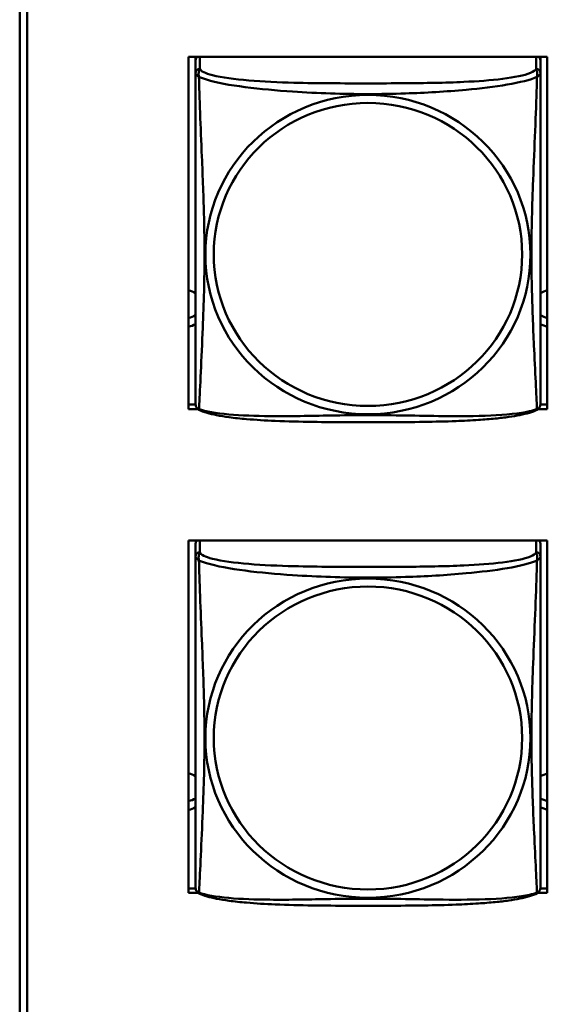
# Model space of a CAD drawing. Header units: inches. Extents: x 0.8 to 72.9, y -5.1 to 48.7.
# Tile 143 of 237: x 53.6 to 54.3, y 9.6 to 10.9. Entities that reach past the tile are written whole.
import ezdxf

# ---------------------------------------------------------------- set-up
doc = ezdxf.new("R2010")
doc.units = ezdxf.units.IN
doc.header["$MEASUREMENT"] = 0
doc.layers.add('Visible Edges(ROSSANSI)', color=7, linetype='Continuous', lineweight=50)
doc.layers.add('Visible Tangent Edges(ROSSANSI)', color=7, linetype='Continuous', lineweight=50)

msp = doc.modelspace()

# ---------------------------------------------------------------- linework, layer by layer
at = {"layer": 'Visible Edges(ROSSANSI)'}
for p, q in [((53.5656, 8.2253), (53.5656, 13.1784)), ((53.5756, 13.1788), (53.5756, 8.2257)), ((53.7971, 10.3879), (53.7971, 10.8704)), ((53.7971, 10.8704), (54.2886, 10.8704)), ((53.8066, 10.8659), (53.8066, 10.8704)), ((54.2791, 10.8704), (54.2791, 10.8658)), ((54.2886, 10.8704), (54.2886, 10.3879)), ((53.8066, 10.8658), (53.8066, 10.8481)), ((54.2791, 10.8481), (54.2791, 10.8658)), ((53.7971, 10.394), (53.8067, 10.394)), ((53.8095, 10.3879), (53.7971, 10.3879)), ((54.2886, 10.3879), (54.2761, 10.3879)), ((54.279, 10.394), (54.2886, 10.394)), ((53.7971, 9.7252), (53.7971, 10.2077)), ((53.7971, 10.2077), (54.2886, 10.2077)), ((53.8066, 10.2035), (53.8066, 10.1858)), ((54.2791, 10.1858), (54.2791, 10.2035)), ((54.2886, 10.2077), (54.2886, 9.7252)), ((53.7971, 9.7312), (53.8067, 9.7312)), ((53.8101, 9.7252), (53.7971, 9.7252)), ((54.2886, 9.7252), (54.2756, 9.7252)), ((54.279, 9.7312), (54.2886, 9.7312))]:
    msp.add_line(p, q, dxfattribs=at)
for centre, start, end in [((53.8204, 10.3951), 180, 189.1496), ((54.2653, 10.3951), 350.8504, 360), ((53.8204, 9.7328), 180, 189.1496), ((54.2653, 9.7328), 350.8504, 360)]:
    msp.add_arc(centre, 0.0138, start, end, dxfattribs=at)
for centre, major_axis, start_param, end_param in [((53.8125, 10.8658), (-0.00591, 0), 5.349305, 6.283185), ((54.2732, 10.8658), (0.00591, 0), 0, 0.93388), ((53.7931, 10.5255), (0.0255, 0), 1.012755, 1.414242), ((54.2931, 10.5255), (0.0255, 0), 1.749315, 2.154575), ((53.7931, 10.5375), (0.0255, 0), 4.868944, 5.27043), ((54.2931, 10.5375), (0.0255, 0), 4.12861, 4.533871), ((53.7931, 10.5255), (-0.0255, 0), 1.727351, 2.128837), ((54.2931, 10.5255), (-0.0255, 0), 0.987017, 1.392278), ((53.8125, 10.2035), (-0.00591, 0), 5.467882, 6.283185), ((54.2732, 10.2035), (0.00591, 0), 0, 0.815303), ((53.7931, 9.8638), (0.0255, 0), 1.012755, 1.414242), ((54.2931, 9.8638), (0.0255, 0), 1.749315, 2.154575), ((53.7931, 9.8758), (0.0255, 0), 4.868944, 5.27043), ((54.2931, 9.8758), (0.0255, 0), 4.12861, 4.533871), ((53.7931, 9.8638), (-0.0255, 0), 1.727351, 2.128837), ((54.2931, 9.8638), (-0.0255, 0), 0.987017, 1.392278)]:
    msp.add_ellipse(centre, major_axis=major_axis, ratio=0.981793, start_param=start_param, end_param=end_param, dxfattribs=at)
for points, knots in [([(53.8066, 10.8481), (53.8066, 10.8455), (53.8066, 10.8409), (53.8066, 10.8348), (53.8066, 10.8235), (53.8066, 10.8071), (53.8066, 10.7893), (53.8066, 10.7714), (53.8066, 10.7522), (53.8066, 10.7331), (53.8066, 10.706), (53.8066, 10.6788), (53.8066, 10.652), (53.8066, 10.6353), (53.8066, 10.6186), (53.8066, 10.602), (53.8066, 10.5688), (53.8066, 10.5356), (53.8066, 10.5034), (53.8066, 10.4632), (53.8066, 10.4228), (53.8066, 10.4042), (53.8066, 10.3984), (53.8066, 10.3952), (53.8066, 10.3951)], [0.325731, 0.325731, 0.325731, 0.325731, 0.404774, 0.404774, 0.404774, 0.550532, 0.550532, 0.550532, 0.69629, 0.69629, 0.69629, 0.902598, 0.902598, 0.902598, 1.03154, 1.03154, 1.03154, 1.289425, 1.289425, 1.289425, 1.610774, 1.610774, 1.610774, 1.710218, 1.710218, 1.710218, 1.710218]), ([(54.2791, 10.3951), (54.2791, 10.3951), (54.2791, 10.396), (54.2791, 10.3977), (54.2791, 10.4024), (54.2791, 10.4133), (54.2791, 10.4271), (54.2791, 10.4409), (54.2791, 10.4575), (54.2791, 10.4749), (54.2791, 10.4995), (54.2791, 10.5259), (54.2791, 10.5523), (54.2791, 10.5688), (54.2791, 10.5854), (54.2791, 10.602), (54.2791, 10.6352), (54.2791, 10.6685), (54.2791, 10.7025), (54.2791, 10.7448), (54.2791, 10.7906), (54.2791, 10.8222), (54.2791, 10.8346), (54.2791, 10.844), (54.2791, 10.8481)], [0.352862, 0.352862, 0.352862, 0.352862, 0.404774, 0.404774, 0.404774, 0.550532, 0.550532, 0.550532, 0.69629, 0.69629, 0.69629, 0.902598, 0.902598, 0.902598, 1.03154, 1.03154, 1.03154, 1.289425, 1.289425, 1.289425, 1.610774, 1.610774, 1.610774, 1.73735, 1.73735, 1.73735, 1.73735]), ([(53.8108, 10.387), (53.8103, 10.3873), (53.8097, 10.3877), (53.8088, 10.3885), (53.8084, 10.389), (53.8078, 10.3899), (53.8076, 10.3903), (53.8072, 10.3911), (53.8071, 10.3915), (53.8069, 10.3923), (53.8068, 10.3926), (53.8068, 10.3929)], [0.02273771, 0.02273771, 0.02273771, 0.02273771, 0.02954865, 0.02954865, 0.03635958, 0.03635958, 0.04317052, 0.04317052, 0.04998146, 0.04998146, 0.0567924, 0.0567924, 0.0567924, 0.0567924]), ([(54.2749, 10.387), (54.2715, 10.3853), (54.268, 10.384), (54.26, 10.3816), (54.2555, 10.3805), (54.246, 10.3786), (54.241, 10.3778), (54.2299, 10.3762), (54.2237, 10.3755), (54.2098, 10.3741), (54.202, 10.3734), (54.1842, 10.3723), (54.174, 10.3718), (54.1491, 10.3708), (54.1344, 10.3705), (54.1027, 10.37), (54.0857, 10.3699), (54.0517, 10.3698), (54.0347, 10.3698), (54.0007, 10.3699), (53.9836, 10.37), (53.9496, 10.3705), (53.9325, 10.3709), (53.9022, 10.3722), (53.8891, 10.373), (53.8681, 10.3748), (53.8601, 10.3756), (53.8465, 10.3775), (53.8408, 10.3784), (53.8307, 10.3804), (53.8263, 10.3814), (53.818, 10.3838), (53.8143, 10.3852), (53.8108, 10.387)], [-1.678204, -1.678204, -1.678204, -1.678204, -1.629815, -1.629815, -1.580861, -1.580861, -1.532583, -1.532583, -1.479316, -1.479316, -1.416961, -1.416961, -1.337799, -1.337799, -1.226353, -1.226353, -1.09702, -1.09702, -0.967687, -0.967687, -0.838354, -0.838354, -0.709022, -0.709022, -0.60577, -0.60577, -0.53827, -0.53827, -0.483941, -0.483941, -0.435529, -0.435529, -0.384876, -0.384876, -0.384876, -0.384876]), ([(54.2749, 10.387), (54.2754, 10.3873), (54.2759, 10.3877), (54.2768, 10.3885), (54.2772, 10.389), (54.2778, 10.3899), (54.2781, 10.3903), (54.2784, 10.3911), (54.2786, 10.3915), (54.2788, 10.3923), (54.2788, 10.3926), (54.2789, 10.3929)], [0.02273771, 0.02273771, 0.02273771, 0.02273771, 0.02954865, 0.02954865, 0.03635958, 0.03635958, 0.04317052, 0.04317052, 0.04998146, 0.04998146, 0.0567924, 0.0567924, 0.0567924, 0.0567924]), ([(53.8066, 10.1858), (53.8066, 10.1833), (53.8066, 10.1786), (53.8066, 10.1725), (53.8066, 10.1612), (53.8066, 10.1449), (53.8066, 10.127), (53.8066, 10.1092), (53.8066, 10.09), (53.8066, 10.0708), (53.8066, 10.0437), (53.8066, 10.0165), (53.8066, 9.9897), (53.8066, 9.973), (53.8066, 9.9564), (53.8066, 9.9397), (53.8066, 9.9065), (53.8066, 9.8733), (53.8066, 9.8411), (53.8066, 9.8009), (53.8066, 9.7605), (53.8066, 9.7419), (53.8066, 9.7361), (53.8066, 9.7329), (53.8066, 9.7329)], [0.325731, 0.325731, 0.325731, 0.325731, 0.404774, 0.404774, 0.404774, 0.550532, 0.550532, 0.550532, 0.69629, 0.69629, 0.69629, 0.902598, 0.902598, 0.902598, 1.03154, 1.03154, 1.03154, 1.289425, 1.289425, 1.289425, 1.610774, 1.610774, 1.610774, 1.710218, 1.710218, 1.710218, 1.710218]), ([(54.2791, 9.7329), (54.2791, 9.7329), (54.2791, 9.7337), (54.2791, 9.7354), (54.2791, 9.7401), (54.2791, 9.751), (54.2791, 9.7648), (54.2791, 9.7787), (54.2791, 9.7952), (54.2791, 9.8126), (54.2791, 9.8373), (54.2791, 9.8637), (54.2791, 9.8901), (54.2791, 9.9065), (54.2791, 9.9231), (54.2791, 9.9397), (54.2791, 9.973), (54.2791, 10.0062), (54.2791, 10.0402), (54.2791, 10.0825), (54.2791, 10.1284), (54.2791, 10.1599), (54.2791, 10.1724), (54.2791, 10.1817), (54.2791, 10.1858)], [0.352862, 0.352862, 0.352862, 0.352862, 0.404774, 0.404774, 0.404774, 0.550532, 0.550532, 0.550532, 0.69629, 0.69629, 0.69629, 0.902598, 0.902598, 0.902598, 1.03154, 1.03154, 1.03154, 1.289425, 1.289425, 1.289425, 1.610774, 1.610774, 1.610774, 1.73735, 1.73735, 1.73735, 1.73735]), ([(53.8108, 9.7248), (53.8103, 9.725), (53.8097, 9.7254), (53.8088, 9.7262), (53.8084, 9.7267), (53.8078, 9.7276), (53.8076, 9.728), (53.8072, 9.7289), (53.8071, 9.7293), (53.8069, 9.73), (53.8068, 9.7303), (53.8068, 9.7307)], [0.02273771, 0.02273771, 0.02273771, 0.02273771, 0.02954865, 0.02954865, 0.03635958, 0.03635958, 0.04317052, 0.04317052, 0.04998146, 0.04998146, 0.0567924, 0.0567924, 0.0567924, 0.0567924]), ([(54.2749, 9.7248), (54.2715, 9.723), (54.268, 9.7217), (54.26, 9.7193), (54.2555, 9.7182), (54.246, 9.7163), (54.241, 9.7155), (54.2299, 9.7139), (54.2237, 9.7132), (54.2098, 9.7118), (54.202, 9.7112), (54.1842, 9.71), (54.174, 9.7095), (54.1491, 9.7085), (54.1344, 9.7082), (54.1027, 9.7077), (54.0857, 9.7076), (54.0517, 9.7076), (54.0347, 9.7076), (54.0007, 9.7076), (53.9836, 9.7077), (53.9496, 9.7082), (53.9325, 9.7086), (53.9022, 9.7099), (53.8891, 9.7107), (53.8681, 9.7125), (53.8601, 9.7134), (53.8465, 9.7152), (53.8408, 9.7161), (53.8307, 9.7181), (53.8263, 9.7191), (53.818, 9.7216), (53.8143, 9.7229), (53.8108, 9.7248)], [-1.678204, -1.678204, -1.678204, -1.678204, -1.629815, -1.629815, -1.580861, -1.580861, -1.532583, -1.532583, -1.479316, -1.479316, -1.416961, -1.416961, -1.337799, -1.337799, -1.226353, -1.226353, -1.09702, -1.09702, -0.967687, -0.967687, -0.838354, -0.838354, -0.709022, -0.709022, -0.60577, -0.60577, -0.53827, -0.53827, -0.483941, -0.483941, -0.435529, -0.435529, -0.384876, -0.384876, -0.384876, -0.384876]), ([(54.2749, 9.7248), (54.2754, 9.725), (54.2759, 9.7254), (54.2768, 9.7262), (54.2772, 9.7267), (54.2778, 9.7276), (54.2781, 9.728), (54.2784, 9.7289), (54.2786, 9.7293), (54.2788, 9.73), (54.2788, 9.7303), (54.2789, 9.7307)], [0.02273771, 0.02273771, 0.02273771, 0.02273771, 0.02954865, 0.02954865, 0.03635958, 0.03635958, 0.04317052, 0.04317052, 0.04998146, 0.04998146, 0.0567924, 0.0567924, 0.0567924, 0.0567924])]:
    msp.add_open_spline(points, degree=3, knots=knots, dxfattribs=at)
at = {"layer": 'Visible Tangent Edges(ROSSANSI)'}
for p, q in [((53.8125, 10.8539), (53.8125, 10.8704)), ((54.2732, 10.8704), (54.2732, 10.8539)), ((53.8125, 10.1916), (53.8125, 10.2077)), ((54.2732, 10.2077), (54.2732, 10.1916))]:
    msp.add_line(p, q, dxfattribs=at)
for centre, major_axis, start_param, end_param in [((53.8125, 10.8481), (-0.00591, 0), 4.712389, 6.283185), ((54.2732, 10.8481), (0.00591, 0), 0, 1.570796), ((53.8125, 10.1858), (-0.00591, 0), 4.712389, 6.283185), ((54.2732, 10.1858), (0.00591, 0), 0, 1.570796)]:
    msp.add_ellipse(centre, major_axis=major_axis, ratio=0.981793, start_param=start_param, end_param=end_param, dxfattribs=at)
for centre, major_axis in [((54.0428, 10.5994), (-0.2227, 0)), ((54.0428, 10.5996), (-0.2113, 0)), ((54.0428, 9.9371), (-0.2227, 0)), ((54.0428, 9.9373), (-0.2113, 0))]:
    msp.add_ellipse(centre, major_axis=major_axis, ratio=0.981793, dxfattribs=at)
for points, knots in [([(53.8066, 10.8481), (53.8066, 10.8478), (53.8066, 10.8475), (53.8067, 10.8471), (53.8067, 10.8469), (53.8069, 10.8466), (53.8069, 10.8465), (53.8071, 10.8463), (53.8071, 10.8462), (53.8074, 10.846), (53.8075, 10.8458), (53.8081, 10.8452), (53.8086, 10.8448), (53.8098, 10.8439), (53.8104, 10.8434), (53.8112, 10.8428)], [-0.0844808, -0.0844808, -0.0844808, -0.0844808, -0.06943799, -0.06943799, -0.05587828, -0.05587828, -0.04740346, -0.04740346, -0.04210669, -0.04210669, -0.03151317, -0.03151317, -0.01456352, -0.01456352, 0.00026741, 0.00026741, 0.00026741, 0.00026741]), ([(53.8112, 10.8428), (53.8109, 10.8439), (53.8108, 10.845), (53.8108, 10.8469), (53.8108, 10.8478), (53.811, 10.8492), (53.8111, 10.8496), (53.8112, 10.8502), (53.8113, 10.8505), (53.8115, 10.851), (53.8116, 10.8512), (53.8118, 10.852), (53.812, 10.8523), (53.8123, 10.8531), (53.8124, 10.8535), (53.8125, 10.8539)], [-0.00026741, -0.00026741, -0.00026741, -0.00026741, 0.01456352, 0.01456352, 0.03151317, 0.03151317, 0.04210669, 0.04210669, 0.04740346, 0.04740346, 0.05587828, 0.05587828, 0.06943799, 0.06943799, 0.0844808, 0.0844808, 0.0844808, 0.0844808]), ([(53.8112, 10.3879), (53.8113, 10.3895), (53.8114, 10.3918), (53.8116, 10.3946), (53.8126, 10.4145), (53.8148, 10.4576), (53.8165, 10.4991), (53.8178, 10.5324), (53.8188, 10.5659), (53.8188, 10.5994), (53.8188, 10.6161), (53.8186, 10.6329), (53.8182, 10.6499), (53.8175, 10.6771), (53.8164, 10.7052), (53.8152, 10.7337), (53.8144, 10.7539), (53.8135, 10.7744), (53.8128, 10.7936), (53.8121, 10.8127), (53.8115, 10.8305), (53.8112, 10.8428)], [-1.657319, -1.657319, -1.657319, -1.657319, -1.610774, -1.610774, -1.610774, -1.289425, -1.289425, -1.289425, -1.03154, -1.03154, -1.03154, -0.902598, -0.902598, -0.902598, -0.69629, -0.69629, -0.69629, -0.550532, -0.550532, -0.550532, -0.405761, -0.405761, -0.405761, -0.405761]), ([(53.8112, 10.8428), (53.814, 10.8415), (53.8175, 10.8402), (53.8215, 10.839), (53.8491, 10.8307), (53.8961, 10.8256), (53.9396, 10.8227), (53.9746, 10.8203), (54.0088, 10.8193), (54.0428, 10.8193), (54.0599, 10.8193), (54.0769, 10.8196), (54.0941, 10.8201), (54.1216, 10.821), (54.1497, 10.8226), (54.1774, 10.8251), (54.1969, 10.8269), (54.2163, 10.8292), (54.2336, 10.8322), (54.2507, 10.8352), (54.2657, 10.8388), (54.2745, 10.8428)], [-1.657319, -1.657319, -1.657319, -1.657319, -1.610774, -1.610774, -1.610774, -1.289425, -1.289425, -1.289425, -1.03154, -1.03154, -1.03154, -0.902598, -0.902598, -0.902598, -0.69629, -0.69629, -0.69629, -0.550532, -0.550532, -0.550532, -0.405761, -0.405761, -0.405761, -0.405761]), ([(54.2732, 10.8539), (54.2726, 10.8519), (54.2698, 10.8499), (54.2654, 10.8482), (54.2573, 10.8449), (54.2434, 10.8421), (54.2273, 10.8401), (54.2111, 10.8381), (54.1929, 10.8368), (54.1743, 10.8359), (54.148, 10.8347), (54.1207, 10.8343), (54.0936, 10.8341), (54.0767, 10.834), (54.0598, 10.8339), (54.0428, 10.8339), (54.009, 10.8339), (53.9751, 10.834), (53.9414, 10.8348), (53.8994, 10.8359), (53.8555, 10.8386), (53.8299, 10.8451), (53.8199, 10.8476), (53.8135, 10.8507), (53.8125, 10.8539)], [0.325731, 0.325731, 0.325731, 0.325731, 0.404774, 0.404774, 0.404774, 0.550532, 0.550532, 0.550532, 0.69629, 0.69629, 0.69629, 0.902598, 0.902598, 0.902598, 1.03154, 1.03154, 1.03154, 1.289425, 1.289425, 1.289425, 1.610774, 1.610774, 1.610774, 1.73735, 1.73735, 1.73735, 1.73735]), ([(54.2745, 10.8428), (54.2744, 10.8388), (54.2743, 10.8343), (54.2741, 10.8293), (54.273, 10.7949), (54.2709, 10.7457), (54.2692, 10.7017), (54.2678, 10.6665), (54.2668, 10.6329), (54.2668, 10.5994), (54.2668, 10.5827), (54.2671, 10.566), (54.2675, 10.5492), (54.2682, 10.5225), (54.2693, 10.4953), (54.2705, 10.4695), (54.2713, 10.4513), (54.2722, 10.4338), (54.2729, 10.4191), (54.2736, 10.4045), (54.2742, 10.3929), (54.2745, 10.3879)], [-1.657319, -1.657319, -1.657319, -1.657319, -1.610774, -1.610774, -1.610774, -1.289425, -1.289425, -1.289425, -1.03154, -1.03154, -1.03154, -0.902598, -0.902598, -0.902598, -0.69629, -0.69629, -0.69629, -0.550532, -0.550532, -0.550532, -0.405761, -0.405761, -0.405761, -0.405761]), ([(54.2732, 10.8539), (54.2732, 10.8535), (54.2734, 10.8531), (54.2737, 10.8523), (54.2738, 10.852), (54.2741, 10.8512), (54.2742, 10.851), (54.2744, 10.8505), (54.2744, 10.8502), (54.2746, 10.8496), (54.2747, 10.8492), (54.2749, 10.8478), (54.2749, 10.8469), (54.2748, 10.845), (54.2747, 10.8439), (54.2745, 10.8428)], [-0.0844808, -0.0844808, -0.0844808, -0.0844808, -0.06943799, -0.06943799, -0.05587828, -0.05587828, -0.04740346, -0.04740346, -0.04210669, -0.04210669, -0.03151317, -0.03151317, -0.01456352, -0.01456352, 0.00026741, 0.00026741, 0.00026741, 0.00026741]), ([(54.2745, 10.8428), (54.2753, 10.8434), (54.2759, 10.8439), (54.2771, 10.8448), (54.2775, 10.8452), (54.2781, 10.8458), (54.2783, 10.846), (54.2785, 10.8462), (54.2786, 10.8463), (54.2787, 10.8465), (54.2788, 10.8466), (54.279, 10.8469), (54.279, 10.8471), (54.2791, 10.8475), (54.2791, 10.8478), (54.2791, 10.8481)], [-0.00026741, -0.00026741, -0.00026741, -0.00026741, 0.01456352, 0.01456352, 0.03151317, 0.03151317, 0.04210669, 0.04210669, 0.04740346, 0.04740346, 0.05587828, 0.05587828, 0.06943799, 0.06943799, 0.0844808, 0.0844808, 0.0844808, 0.0844808]), ([(53.8112, 10.3879), (53.8104, 10.3881), (53.8098, 10.3883), (53.8086, 10.3891), (53.8081, 10.3896), (53.8075, 10.3905), (53.8074, 10.3909), (53.8071, 10.3915), (53.8071, 10.3917), (53.8069, 10.3922), (53.8069, 10.3925), (53.8068, 10.3929), (53.8068, 10.3929), (53.8068, 10.3929)], [-0.00026741, -0.00026741, -0.00026741, -0.00026741, 0.01456352, 0.01456352, 0.03151317, 0.03151317, 0.04210669, 0.04210669, 0.04740346, 0.04740346, 0.05587828, 0.05587828, 0.0567924, 0.0567924, 0.0567924, 0.0567924]), ([(53.8108, 10.387), (53.8108, 10.387), (53.8108, 10.3871), (53.8108, 10.3873), (53.8109, 10.3875), (53.8112, 10.3879)], [-0.02273771, -0.02273771, -0.02273771, -0.02273771, -0.01456352, -0.01456352, 0.00026741, 0.00026741, 0.00026741, 0.00026741]), ([(54.2745, 10.3879), (54.2717, 10.3868), (54.2682, 10.3858), (54.2642, 10.3849), (54.2366, 10.3787), (54.1895, 10.3778), (54.146, 10.3782), (54.1111, 10.3786), (54.0769, 10.3795), (54.0428, 10.3795), (54.0258, 10.3795), (54.0088, 10.3793), (53.9916, 10.379), (53.9641, 10.3786), (53.936, 10.3779), (53.9083, 10.3781), (53.8887, 10.3783), (53.8694, 10.379), (53.8521, 10.3805), (53.8349, 10.3821), (53.82, 10.3845), (53.8112, 10.3879)], [-1.657319, -1.657319, -1.657319, -1.657319, -1.610774, -1.610774, -1.610774, -1.289425, -1.289425, -1.289425, -1.03154, -1.03154, -1.03154, -0.902598, -0.902598, -0.902598, -0.69629, -0.69629, -0.69629, -0.550532, -0.550532, -0.550532, -0.405761, -0.405761, -0.405761, -0.405761]), ([(54.2789, 10.3929), (54.2789, 10.3929), (54.2789, 10.3929), (54.2788, 10.3925), (54.2787, 10.3922), (54.2786, 10.3917), (54.2785, 10.3915), (54.2783, 10.3909), (54.2781, 10.3905), (54.2775, 10.3896), (54.2771, 10.3891), (54.2759, 10.3883), (54.2753, 10.3881), (54.2745, 10.3879)], [-0.0567924, -0.0567924, -0.0567924, -0.0567924, -0.05587828, -0.05587828, -0.04740346, -0.04740346, -0.04210669, -0.04210669, -0.03151317, -0.03151317, -0.01456352, -0.01456352, 0.00026741, 0.00026741, 0.00026741, 0.00026741]), ([(54.2745, 10.3879), (54.2747, 10.3875), (54.2748, 10.3873), (54.2749, 10.3871), (54.2749, 10.387), (54.2749, 10.387)], [-0.00026741, -0.00026741, -0.00026741, -0.00026741, 0.01456352, 0.01456352, 0.02273771, 0.02273771, 0.02273771, 0.02273771]), ([(53.8066, 10.1858), (53.8066, 10.1855), (53.8066, 10.1853), (53.8067, 10.1849), (53.8067, 10.1847), (53.8069, 10.1844), (53.8069, 10.1842), (53.8071, 10.184), (53.8071, 10.184), (53.8074, 10.1837), (53.8075, 10.1835), (53.8081, 10.183), (53.8086, 10.1825), (53.8098, 10.1816), (53.8104, 10.1811), (53.8112, 10.1805)], [-0.0844808, -0.0844808, -0.0844808, -0.0844808, -0.06943799, -0.06943799, -0.05587828, -0.05587828, -0.04740346, -0.04740346, -0.04210669, -0.04210669, -0.03151317, -0.03151317, -0.01456352, -0.01456352, 0.00026741, 0.00026741, 0.00026741, 0.00026741]), ([(53.8112, 10.1805), (53.8109, 10.1817), (53.8108, 10.1827), (53.8108, 10.1847), (53.8108, 10.1856), (53.811, 10.1869), (53.8111, 10.1873), (53.8112, 10.188), (53.8113, 10.1882), (53.8115, 10.1887), (53.8116, 10.189), (53.8118, 10.1897), (53.812, 10.1901), (53.8123, 10.1909), (53.8124, 10.1912), (53.8125, 10.1916)], [-0.00026741, -0.00026741, -0.00026741, -0.00026741, 0.01456352, 0.01456352, 0.03151317, 0.03151317, 0.04210669, 0.04210669, 0.04740346, 0.04740346, 0.05587828, 0.05587828, 0.06943799, 0.06943799, 0.0844808, 0.0844808, 0.0844808, 0.0844808]), ([(54.2732, 10.1916), (54.2726, 10.1896), (54.2698, 10.1877), (54.2654, 10.1859), (54.2573, 10.1826), (54.2434, 10.1798), (54.2273, 10.1778), (54.2111, 10.1758), (54.1929, 10.1745), (54.1743, 10.1736), (54.148, 10.1724), (54.1207, 10.172), (54.0936, 10.1718), (54.0767, 10.1717), (54.0598, 10.1717), (54.0428, 10.1717), (54.009, 10.1717), (53.9751, 10.1717), (53.9414, 10.1726), (53.8994, 10.1737), (53.8555, 10.1763), (53.8299, 10.1828), (53.8199, 10.1854), (53.8135, 10.1885), (53.8125, 10.1916)], [0.325731, 0.325731, 0.325731, 0.325731, 0.404774, 0.404774, 0.404774, 0.550532, 0.550532, 0.550532, 0.69629, 0.69629, 0.69629, 0.902598, 0.902598, 0.902598, 1.03154, 1.03154, 1.03154, 1.289425, 1.289425, 1.289425, 1.610774, 1.610774, 1.610774, 1.73735, 1.73735, 1.73735, 1.73735]), ([(54.2732, 10.1916), (54.2732, 10.1912), (54.2734, 10.1909), (54.2737, 10.1901), (54.2738, 10.1897), (54.2741, 10.189), (54.2742, 10.1887), (54.2744, 10.1882), (54.2744, 10.188), (54.2746, 10.1873), (54.2747, 10.1869), (54.2749, 10.1856), (54.2749, 10.1847), (54.2748, 10.1827), (54.2747, 10.1817), (54.2745, 10.1805)], [-0.0844808, -0.0844808, -0.0844808, -0.0844808, -0.06943799, -0.06943799, -0.05587828, -0.05587828, -0.04740346, -0.04740346, -0.04210669, -0.04210669, -0.03151317, -0.03151317, -0.01456352, -0.01456352, 0.00026741, 0.00026741, 0.00026741, 0.00026741]), ([(54.2745, 10.1805), (54.2753, 10.1811), (54.2759, 10.1816), (54.2771, 10.1825), (54.2775, 10.183), (54.2781, 10.1835), (54.2783, 10.1837), (54.2785, 10.184), (54.2786, 10.184), (54.2787, 10.1842), (54.2788, 10.1844), (54.279, 10.1847), (54.279, 10.1849), (54.2791, 10.1853), (54.2791, 10.1855), (54.2791, 10.1858)], [-0.00026741, -0.00026741, -0.00026741, -0.00026741, 0.01456352, 0.01456352, 0.03151317, 0.03151317, 0.04210669, 0.04210669, 0.04740346, 0.04740346, 0.05587828, 0.05587828, 0.06943799, 0.06943799, 0.0844808, 0.0844808, 0.0844808, 0.0844808]), ([(53.8112, 9.7256), (53.8113, 9.7272), (53.8114, 9.7295), (53.8116, 9.7324), (53.8126, 9.7522), (53.8148, 9.7953), (53.8165, 9.8369), (53.8178, 9.8702), (53.8188, 9.9037), (53.8188, 9.9371), (53.8188, 9.9539), (53.8186, 9.9706), (53.8182, 9.9876), (53.8175, 10.0148), (53.8164, 10.0429), (53.8152, 10.0715), (53.8144, 10.0917), (53.8135, 10.1121), (53.8128, 10.1314), (53.8121, 10.1505), (53.8115, 10.1682), (53.8112, 10.1805)], [-1.657319, -1.657319, -1.657319, -1.657319, -1.610774, -1.610774, -1.610774, -1.289425, -1.289425, -1.289425, -1.03154, -1.03154, -1.03154, -0.902598, -0.902598, -0.902598, -0.69629, -0.69629, -0.69629, -0.550532, -0.550532, -0.550532, -0.405761, -0.405761, -0.405761, -0.405761]), ([(53.8112, 10.1805), (53.814, 10.1792), (53.8175, 10.178), (53.8215, 10.1768), (53.8491, 10.1684), (53.8961, 10.1633), (53.9396, 10.1604), (53.9746, 10.1581), (54.0088, 10.157), (54.0428, 10.157), (54.0599, 10.157), (54.0769, 10.1573), (54.0941, 10.1579), (54.1216, 10.1587), (54.1497, 10.1603), (54.1774, 10.1629), (54.1969, 10.1647), (54.2163, 10.167), (54.2336, 10.1699), (54.2507, 10.1729), (54.2657, 10.1765), (54.2745, 10.1805)], [-1.657319, -1.657319, -1.657319, -1.657319, -1.610774, -1.610774, -1.610774, -1.289425, -1.289425, -1.289425, -1.03154, -1.03154, -1.03154, -0.902598, -0.902598, -0.902598, -0.69629, -0.69629, -0.69629, -0.550532, -0.550532, -0.550532, -0.405761, -0.405761, -0.405761, -0.405761]), ([(54.2745, 10.1805), (54.2744, 10.1766), (54.2743, 10.172), (54.2741, 10.167), (54.273, 10.1326), (54.2709, 10.0834), (54.2692, 10.0395), (54.2678, 10.0042), (54.2668, 9.9706), (54.2668, 9.9371), (54.2668, 9.9204), (54.2671, 9.9037), (54.2675, 9.887), (54.2682, 9.8602), (54.2693, 9.833), (54.2705, 9.8073), (54.2713, 9.7891), (54.2722, 9.7715), (54.2729, 9.7568), (54.2736, 9.7422), (54.2742, 9.7306), (54.2745, 9.7256)], [-1.657319, -1.657319, -1.657319, -1.657319, -1.610774, -1.610774, -1.610774, -1.289425, -1.289425, -1.289425, -1.03154, -1.03154, -1.03154, -0.902598, -0.902598, -0.902598, -0.69629, -0.69629, -0.69629, -0.550532, -0.550532, -0.550532, -0.405761, -0.405761, -0.405761, -0.405761]), ([(53.8112, 9.7256), (53.8104, 9.7258), (53.8098, 9.7261), (53.8086, 9.7268), (53.8081, 9.7274), (53.8075, 9.7283), (53.8074, 9.7286), (53.8071, 9.7292), (53.8071, 9.7294), (53.8069, 9.7299), (53.8069, 9.7302), (53.8068, 9.7306), (53.8068, 9.7306), (53.8068, 9.7307)], [-0.00026741, -0.00026741, -0.00026741, -0.00026741, 0.01456352, 0.01456352, 0.03151317, 0.03151317, 0.04210669, 0.04210669, 0.04740346, 0.04740346, 0.05587828, 0.05587828, 0.0567924, 0.0567924, 0.0567924, 0.0567924]), ([(53.8108, 9.7248), (53.8108, 9.7248), (53.8108, 9.7248), (53.8108, 9.725), (53.8109, 9.7252), (53.8112, 9.7256)], [-0.02273771, -0.02273771, -0.02273771, -0.02273771, -0.01456352, -0.01456352, 0.00026741, 0.00026741, 0.00026741, 0.00026741]), ([(54.2745, 9.7256), (54.2717, 9.7245), (54.2682, 9.7235), (54.2642, 9.7226), (54.2366, 9.7164), (54.1895, 9.7155), (54.146, 9.7159), (54.1111, 9.7163), (54.0769, 9.7172), (54.0428, 9.7172), (54.0258, 9.7172), (54.0088, 9.717), (53.9916, 9.7167), (53.9641, 9.7163), (53.936, 9.7156), (53.9083, 9.7159), (53.8887, 9.716), (53.8694, 9.7167), (53.8521, 9.7182), (53.8349, 9.7198), (53.82, 9.7223), (53.8112, 9.7256)], [-1.657319, -1.657319, -1.657319, -1.657319, -1.610774, -1.610774, -1.610774, -1.289425, -1.289425, -1.289425, -1.03154, -1.03154, -1.03154, -0.902598, -0.902598, -0.902598, -0.69629, -0.69629, -0.69629, -0.550532, -0.550532, -0.550532, -0.405761, -0.405761, -0.405761, -0.405761]), ([(54.2789, 9.7307), (54.2789, 9.7306), (54.2789, 9.7306), (54.2788, 9.7302), (54.2787, 9.7299), (54.2786, 9.7294), (54.2785, 9.7292), (54.2783, 9.7286), (54.2781, 9.7283), (54.2775, 9.7274), (54.2771, 9.7268), (54.2759, 9.7261), (54.2753, 9.7258), (54.2745, 9.7256)], [-0.0567924, -0.0567924, -0.0567924, -0.0567924, -0.05587828, -0.05587828, -0.04740346, -0.04740346, -0.04210669, -0.04210669, -0.03151317, -0.03151317, -0.01456352, -0.01456352, 0.00026741, 0.00026741, 0.00026741, 0.00026741]), ([(54.2745, 9.7256), (54.2747, 9.7252), (54.2748, 9.725), (54.2749, 9.7248), (54.2749, 9.7248), (54.2749, 9.7248)], [-0.00026741, -0.00026741, -0.00026741, -0.00026741, 0.01456352, 0.01456352, 0.02273771, 0.02273771, 0.02273771, 0.02273771])]:
    msp.add_open_spline(points, degree=3, knots=knots, dxfattribs=at)

doc.saveas('drawing.dxf')
